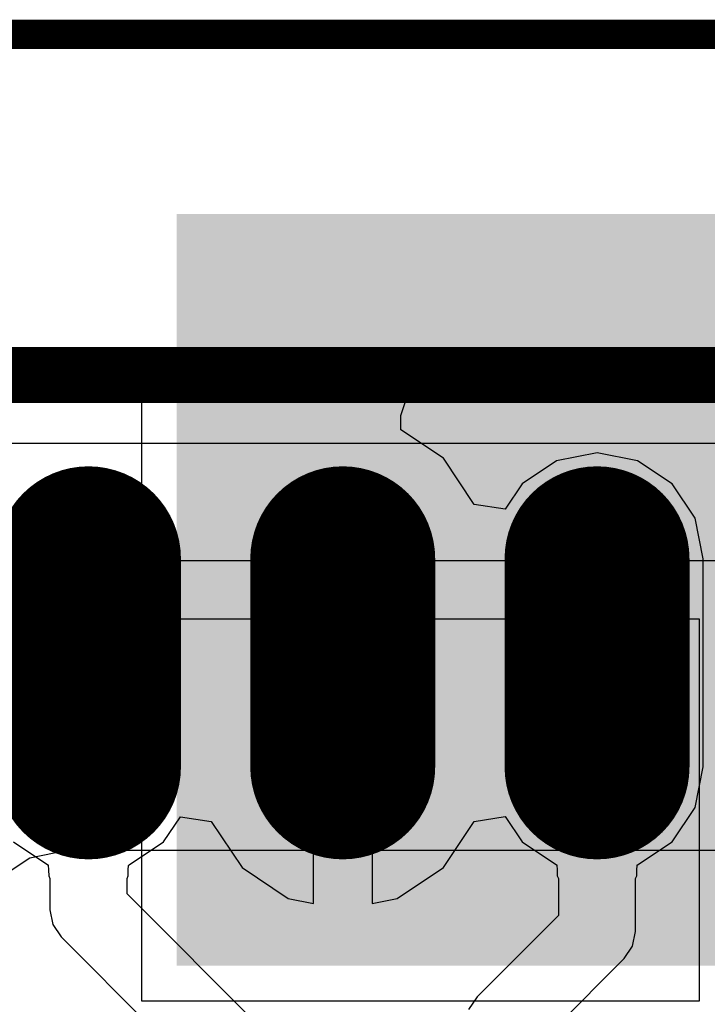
# Model space of a CAD drawing. Header units: millimetres. Extents: x 2.67 to 3.5, y 2 to 3.
# Tile 19 of 24: x 2.96 to 3.08, y 2.83 to 3. Entities that reach past the tile are written whole.
import ezdxf

# ---------------------------------------------------------------- set-up
doc = ezdxf.new("R2010")
doc.units = ezdxf.units.MM
doc.header["$MEASUREMENT"] = 0
for name, color, linetype in [('BottomLayer', 5, 'Continuous'), ('BottomOverlay', 54, 'Continuous'), ('BottomPaste', 16, 'Continuous'), ('BottomSolder', 6, 'Continuous'), ('ConnectLayer', 7, 'Continuous'), ('KeepOutLayer', 6, 'Continuous'), ('Mechanical15', 56, 'Continuous'), ('Mechanical6', 56, 'Continuous'), ('TopLayer', 1, 'Continuous'), ('TopOverlay', 2, 'Continuous'), ('TopPaste', 8, 'Continuous'), ('TopSolder', 216, 'Continuous')]:
    doc.layers.add(name, color=color, linetype=linetype)

# ---------------------------------------------------------------- blocks, each defined once
blk = doc.blocks.new('TF_SD_1_40')
at = {"layer": 'Mechanical15'}
for p, q in [((-0.0593, -0.05883), (-0.0593, -0.03324)), ((-0.0593, -0.03324), (-0.04355, -0.03324)), ((-0.04355, -0.03324), (-0.04355, -0.05883)), ((-0.016, -0.05883), (-0.016, -0.03324)), ((-0.016, -0.03324), (-0.00025, -0.03324)), ((-0.00025, -0.03324), (-0.00025, -0.05883)), ((0.02731, -0.05883), (0.02731, -0.03324)), ((0.02731, -0.03324), (0.04306, -0.03324)), ((0.04306, -0.03324), (0.04306, -0.05883)), ((-0.0593, -0.05883), (-0.0593, -0.05883)), ((-0.04355, -0.05883), (-0.0593, -0.05883)), ((-0.016, -0.05883), (-0.016, -0.05883)), ((-0.00025, -0.05883), (-0.016, -0.05883)), ((0.02731, -0.05883), (0.02731, -0.05883)), ((0.04306, -0.05883), (0.02731, -0.05883))]:
    blk.add_line(p, q, dxfattribs=at)
at = {"layer": 'Mechanical15', "const_width": 0.002}
blk.add_lwpolyline([(0.10427, -0.08836), (-0.25025, -0.08836)], dxfattribs=at)
at = {"layer": 'Mechanical6'}
for p, q in [((0.09541, -0.07851), (-0.24317, -0.07851)), ((-0.24317, -0.08639), (0.09541, -0.08639))]:
    blk.add_line(p, q, dxfattribs=at)
at = {"layer": 'TopLayer', "const_width": 0.02756}
for points in [[(-0.05144, -0.0234), (-0.05144, -0.05883)], [(-0.00813, -0.0234), (-0.00813, -0.05883)], [(0.03517, -0.0234), (0.03517, -0.05883)]]:
    blk.add_lwpolyline(points, dxfattribs=at)
at = {"layer": 'TopLayer', "const_width": 0.01378}
for points in [[(-0.05832, -0.0234, 1), (-0.04455, -0.0234, 1)], [(-0.01501, -0.0234, 1), (-0.00124, -0.0234, 1)], [(0.02829, -0.0234, 1), (0.04206, -0.0234, 1)], [(-0.05832, -0.05883, 1), (-0.04455, -0.05883, 1)], [(-0.01501, -0.05883, 1), (-0.00124, -0.05883, 1)], [(0.02829, -0.05883, 1), (0.04206, -0.05883, 1)]]:
    blk.add_lwpolyline(points, format="xyb", close=True, dxfattribs=at)
at = {"layer": 'TopOverlay', "const_width": 0.00598}
blk.add_lwpolyline([(0.09797, -0.08836), (-0.25025, -0.08836)], dxfattribs=at)
at = {"layer": 'TopPaste', "const_width": 0.02756}
for points in [[(-0.05144, -0.0234), (-0.05144, -0.05883)], [(-0.00813, -0.0234), (-0.00813, -0.05883)], [(0.03517, -0.0234), (0.03517, -0.05883)]]:
    blk.add_lwpolyline(points, dxfattribs=at)
at = {"layer": 'TopPaste', "const_width": 0.01378}
for points in [[(-0.05832, -0.0234, 1), (-0.04455, -0.0234, 1)], [(-0.01501, -0.0234, 1), (-0.00124, -0.0234, 1)], [(0.02829, -0.0234, 1), (0.04206, -0.0234, 1)], [(-0.05832, -0.05883, 1), (-0.04455, -0.05883, 1)], [(-0.01501, -0.05883, 1), (-0.00124, -0.05883, 1)], [(0.02829, -0.05883, 1), (0.04206, -0.05883, 1)]]:
    blk.add_lwpolyline(points, format="xyb", close=True, dxfattribs=at)
at = {"layer": 'TopSolder', "const_width": 0.0315}
for points in [[(-0.05144, -0.0234), (-0.05144, -0.05883)], [(-0.00813, -0.0234), (-0.00813, -0.05883)], [(0.03517, -0.0234), (0.03517, -0.05883)]]:
    blk.add_lwpolyline(points, dxfattribs=at)
at = {"layer": 'TopSolder', "const_width": 0.01575}
for points in [[(-0.05931, -0.0234, 1), (-0.04356, -0.0234, 1)], [(-0.016, -0.0234, 1), (-0.00025, -0.0234, 1)], [(0.0273, -0.0234, 1), (0.04305, -0.0234, 1)], [(-0.05931, -0.05883, 1), (-0.04356, -0.05883, 1)], [(-0.016, -0.05883, 1), (-0.00025, -0.05883, 1)], [(0.0273, -0.05883, 1), (0.04305, -0.05883, 1)]]:
    blk.add_lwpolyline(points, format="xyb", close=True, dxfattribs=at)
blk = doc.blocks.new('USB_TYPE_C_16PIN_A_B_41')
at = {"layer": 'BottomLayer'}
blk.add_solid([(-0.01756, 0.08907), (-0.13756, 0.08907), (-0.01756, -0.09093), (-0.13756, -0.09093)], dxfattribs=at)
at = {"layer": 'BottomOverlay', "const_width": 0.005}
blk.add_lwpolyline([(-0.17215, -0.17657), (-0.17215, 0.17481)], dxfattribs=at)
at = {"layer": 'BottomPaste'}
blk.add_solid([(-0.01756, 0.08907), (-0.13756, 0.08907), (-0.01756, -0.09093), (-0.13756, -0.09093)], dxfattribs=at)
at = {"layer": 'BottomSolder'}
blk.add_solid([(-0.01356, 0.09307), (-0.14156, 0.09307), (-0.01356, -0.09493), (-0.14156, -0.09493)], dxfattribs=at)

msp = doc.modelspace()

# ---------------------------------------------------------------- linework, layer by layer
at = {"layer": 'ConnectLayer'}
for p, q in [((2.94235, 2.93385), (2.98561, 2.93385)), ((2.94235, 2.93385), (3.22799, 2.93385)), ((2.94235, 2.93385), (3.22799, 2.93385)), ((2.98561, 2.93385), (2.98561, 2.90659)), ((3.02978, 2.93127), (3.0306, 2.93385)), ((3.0306, 2.93385), (3.22567, 2.93385)), ((3.02977, 2.92885), (3.02978, 2.93127)), ((3.03701, 2.92401), (3.02977, 2.92885)), ((3.06317, 2.92493), (3.05626, 2.92355)), ((3.07009, 2.92355), (3.06317, 2.92493)), ((3.04226, 2.91614), (3.03701, 2.92401)), ((3.05626, 2.92355), (3.0504, 2.91964)), ((3.07595, 2.91964), (3.07009, 2.92355)), ((3.0504, 2.91964), (3.04752, 2.91533)), ((3.07986, 2.91378), (3.07595, 2.91964)), ((3.04752, 2.91533), (3.04226, 2.91614)), ((3.08124, 2.90687), (3.07986, 2.91378)), ((2.98561, 2.90659), (3.08561, 2.90659)), ((3.08124, 2.87143), (3.08124, 2.90687)), ((3.08061, 2.89659), (2.98561, 2.89659)), ((2.98561, 2.89659), (2.98561, 2.83159)), ((3.08061, 2.83159), (3.08061, 2.89659)), ((3.01486, 2.84818), (3.01486, 2.88915)), ((3.01486, 2.88915), (3.02486, 2.88915)), ((3.02486, 2.88915), (3.02486, 2.84818)), ((3.07986, 2.86452), (3.08124, 2.87143)), ((3.07595, 2.85866), (3.07986, 2.86452)), ((2.98934, 2.85866), (2.99221, 2.86295)), ((2.99221, 2.86295), (2.99746, 2.86215)), ((2.99746, 2.86215), (3.00272, 2.85429)), ((3.03701, 2.85429), (3.04226, 2.86215)), ((3.04226, 2.86215), (3.04752, 2.86297)), ((3.04752, 2.86297), (3.0504, 2.85866)), ((2.96379, 2.85866), (2.96965, 2.85474)), ((2.97296, 2.8572), (2.96655, 2.85592)), ((3.12919, 2.8572), (2.97296, 2.8572)), ((2.98348, 2.85474), (2.98934, 2.85866)), ((3.0504, 2.85866), (3.05626, 2.85474)), ((3.07009, 2.85474), (3.07595, 2.85866)), ((2.96655, 2.85592), (2.96111, 2.85229)), ((2.96965, 2.85474), (2.96969, 2.85474)), ((2.96969, 2.85474), (2.96978, 2.85383)), ((2.96978, 2.85383), (2.9698, 2.85289)), ((2.98332, 2.85289), (2.98335, 2.85389)), ((2.98335, 2.85389), (2.9834, 2.85463)), ((2.9834, 2.85463), (2.98342, 2.85473)), ((2.98342, 2.85473), (2.98348, 2.85474)), ((3.00272, 2.85429), (3.01059, 2.84903)), ((3.02914, 2.84903), (3.03701, 2.85429)), ((3.05626, 2.85474), (3.0563, 2.85474)), ((3.0563, 2.85474), (3.05639, 2.85383)), ((3.05639, 2.85383), (3.05641, 2.85289)), ((3.06994, 2.85289), (3.06996, 2.85389)), ((3.06996, 2.85389), (3.07001, 2.85463)), ((3.07001, 2.85463), (3.07003, 2.85473)), ((3.07003, 2.85473), (3.07009, 2.85474)), ((2.9698, 2.85289), (2.97, 2.85244)), ((2.97, 2.85244), (2.97, 2.84712)), ((2.98313, 2.85244), (2.98332, 2.85289)), ((2.98313, 2.84984), (2.98313, 2.85244)), ((3.05641, 2.85289), (3.05661, 2.85244)), ((3.05661, 2.85244), (3.05661, 2.84614)), ((3.06974, 2.85244), (3.06994, 2.85289)), ((3.06974, 2.84342), (3.06974, 2.85244)), ((3.01414, 2.81882), (2.98313, 2.84984)), ((3.01059, 2.84903), (3.01486, 2.84818)), ((3.02486, 2.84818), (3.02914, 2.84903)), ((2.97, 2.84712), (2.9705, 2.84461)), ((3.05661, 2.84614), (3.04274, 2.83226)), ((2.9705, 2.84461), (2.97192, 2.84248)), ((2.97192, 2.84248), (2.99885, 2.81555)), ((3.06924, 2.84091), (3.06974, 2.84342)), ((3.06782, 2.83878), (3.06924, 2.84091)), ((3.05394, 2.82491), (3.06782, 2.83878)), ((3.04274, 2.83226), (3.04131, 2.83014)), ((2.98561, 2.83159), (3.08061, 2.83159))]:
    msp.add_line(p, q, dxfattribs=at)
at = {"layer": 'KeepOutLayer', "const_width": 0.005}
msp.add_lwpolyline([(2.73234, 2.94041), (3.44079, 2.94041)], dxfattribs=at)

# ---------------------------------------------------------------- block references
for name, p, rotation in [('USB_TYPE_C_16PIN_A_B_41', (3.08654, 2.82403), 270), ('TF_SD_1_40', (3.01174, 2.84804), 180)]:
    msp.add_blockref(name, p, dxfattribs=dict(rotation=rotation))

doc.saveas('drawing.dxf')
